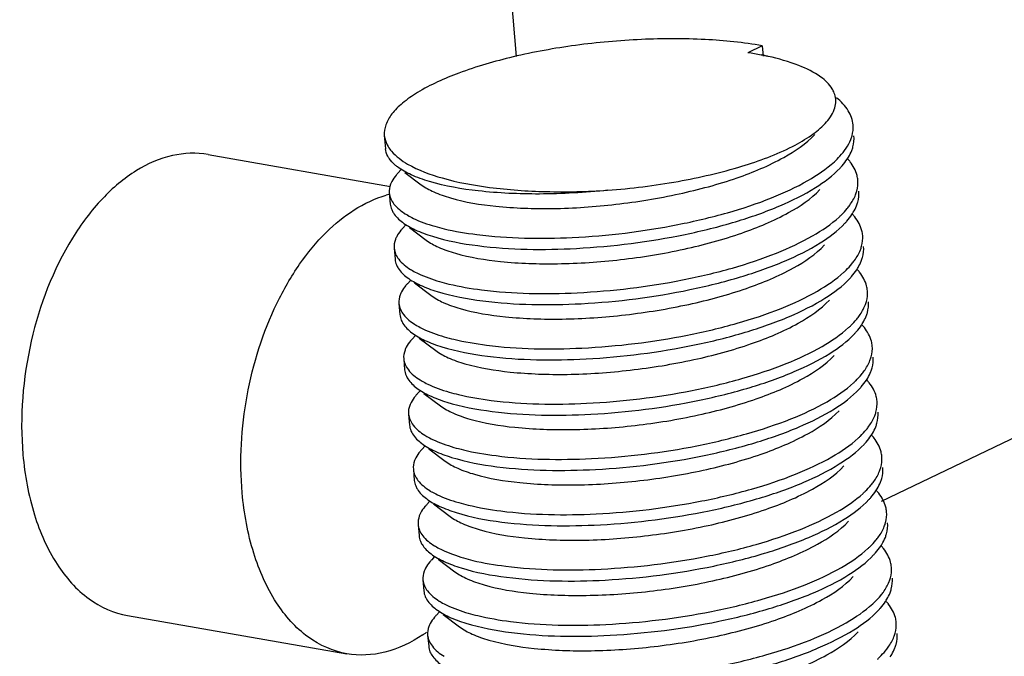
# Model space of a CAD drawing. Header units: millimetres. Extents: x -24622 to 2314, y -1603 to 2287.
# Tile 106 of 236: x -1942.17 to -1931.65, y 852.68 to 859.48. Entities that reach past the tile are written whole.
import ezdxf

# ---------------------------------------------------------------- set-up
doc = ezdxf.new("R2010")
doc.units = ezdxf.units.MM
doc.layers.add('02___PRT_ALL_AXES', color=7, linetype='Continuous')

msp = doc.modelspace()

# ---------------------------------------------------------------- linework, layer by layer
at = {"color": 7, "linetype": 'Continuous'}
for p, q in [((-1936.863, 859.087), (-1938.781, 881.297)), ((-1932.963, 854.336), (-1899.916, 870.203)), ((-1934.237, 859.202), (-1934.392, 859.128)), ((-1934.237, 859.202), (-1934.228, 859.09)), ((-1940.16, 858.04), (-1938.21, 857.699)), ((-1938.1, 857.875), (-1938.129, 857.844)), ((-1938.058, 857.849), (-1937.881, 857.717)), ((-1938.049, 857.284), (-1938.078, 857.254)), ((-1938.007, 857.259), (-1937.83, 857.126)), ((-1937.998, 856.693), (-1938.026, 856.663)), ((-1937.955, 856.668), (-1937.779, 856.536)), ((-1937.947, 856.103), (-1937.975, 856.072)), ((-1937.904, 856.077), (-1937.727, 855.945)), ((-1937.895, 855.512), (-1937.924, 855.482)), ((-1937.853, 855.487), (-1937.676, 855.354)), ((-1937.844, 854.922), (-1937.873, 854.891)), ((-1937.802, 854.896), (-1937.625, 854.764)), ((-1937.793, 854.331), (-1937.821, 854.3)), ((-1937.75, 854.306), (-1937.574, 854.173)), ((-1937.742, 853.74), (-1937.77, 853.71)), ((-1937.699, 853.715), (-1937.522, 853.582)), ((-1937.69, 853.15), (-1937.719, 853.119)), ((-1941.02, 853.114), (-1938.677, 852.705)), ((-1937.648, 853.124), (-1937.471, 852.992))]:
    msp.add_line(p, q, dxfattribs=at)
for centre, radius, start, end in [((-1934.925, 855.624), 3.544, 79.0125, 81.3591), ((-1934.862, 855.957), 3.206, 78.3205, 78.9855), ((-1934.83, 856.107), 3.052, 77.5693, 78.3212), ((-1933.701, 858.606), 0.25, 14.0818, 21.19), ((-1933.723, 857.626), 0.542, 38.5449, 42.7103), ((-1937.956, 856.544), 1.103, 104.3425, 105.7073), ((-1937.649, 858.045), 0.755, 238.142, 239.9995), ((-1933.672, 857.035), 0.542, 38.5449, 42.7103), ((-1937.598, 857.454), 0.755, 238.142, 239.9995), ((-1933.621, 856.444), 0.542, 38.5449, 42.7103), ((-1937.547, 856.863), 0.755, 238.142, 239.9995), ((-1933.57, 855.854), 0.542, 38.5449, 42.7103), ((-1937.495, 856.273), 0.755, 238.142, 239.9995), ((-1933.518, 855.263), 0.542, 38.5449, 42.7103), ((-1937.444, 855.682), 0.755, 238.142, 239.9995), ((-1933.467, 854.673), 0.542, 38.5449, 42.7103), ((-1937.393, 855.091), 0.755, 238.142, 239.9995), ((-1933.416, 854.082), 0.542, 38.5449, 42.7103), ((-1937.342, 854.501), 0.755, 238.142, 239.9995), ((-1933.365, 853.491), 0.542, 38.5449, 42.7103), ((-1937.29, 853.91), 0.755, 238.142, 239.9995), ((-1933.313, 852.901), 0.542, 38.5449, 42.7103), ((-1938.754, 854.238), 1.601, 303.7989, 305.0107), ((-1938.771, 854.263), 1.631, 305.0085, 305.4982)]:
    msp.add_arc(centre, radius, start, end, dxfattribs=at)
for points, start_tangent, end_tangent in [([(-1934.237, 859.202), (-1934.846, 859.268), (-1935.529, 859.269), (-1936.232, 859.206), (-1936.9, 859.083), (-1937.479, 858.91), (-1937.923, 858.701), (-1938.082, 858.588), (-1938.195, 858.473), (-1938.26, 858.357), (-1938.276, 858.243)], (-0.985088, 0.172054), (0.086283, -0.996271)), ([(-1933.612, 858.868), (-1933.847, 858.991), (-1934.174, 859.088)], (-0.807424, 0.589971), (-0.976545, 0.215315)), ([(-1933.468, 858.697), (-1933.49, 858.742), (-1933.612, 858.868)], (-0.360852, 0.932623), (-0.807424, 0.589971)), ([(-1933.565, 858.371), (-1933.468, 858.521), (-1933.458, 858.667)], (0.684555, 0.728961), (-0.242557, 0.970137)), ([(-1933.267, 858.357), (-1933.318, 858.507), (-1933.444, 858.647)], (-0.08614, 0.996283), (-0.772269, 0.635296)), ([(-1935.89, 857.658), (-1935.137, 857.753), (-1934.455, 857.915), (-1933.913, 858.127), (-1933.712, 858.247), (-1933.565, 858.371)], (0.997024, 0.077087), (0.684555, 0.728961)), ([(-1933.291, 858.201), (-1933.278, 858.24), (-1933.267, 858.357)], (0.364967, 0.931021), (-0.08614, 0.996283)), ([(-1938.276, 858.243), (-1938.271, 858.213), (-1938.235, 858.124)], (0.086283, -0.996271), (0.518672, -0.854973)), ([(-1937.881, 857.717), (-1937.748, 857.641), (-1937.568, 857.576), (-1937.085, 857.488), (-1936.477, 857.463), (-1935.802, 857.508), (-1935.124, 857.62), (-1934.506, 857.791), (-1934.007, 858.009), (-1933.674, 858.255)], (0.800164, -0.599781), (0.684836, 0.728697)), ([(-1933.467, 857.963), (-1933.408, 858.022), (-1933.291, 858.201)], (0.737009, 0.675882), (0.364967, 0.931021)), ([(-1933.281, 858.083), (-1933.268, 858.122), (-1933.257, 858.239)], (0.364967, 0.931021), (-0.08614, 0.996283)), ([(-1938.224, 857.997), (-1938.24, 858.023), (-1938.264, 858.102)], (-0.563776, 0.825928), (-0.086659, 0.996238)), ([(-1938.235, 858.124), (-1938.199, 858.075), (-1938.027, 857.938)], (0.518672, -0.854973), (0.865449, -0.500997)), ([(-1933.33, 857.99), (-1933.315, 858.013), (-1933.281, 858.083)], (0.55272, 0.833367), (0.364967, 0.931021)), ([(-1940.159, 858.039), (-1940.541, 858.029), (-1940.925, 857.868), (-1941.288, 857.568), (-1941.609, 857.146), (-1942.049, 856.046), (-1942.138, 854.834)], (-0.985064, 0.17219), (0.086441, -0.996257)), ([(-1938.134, 857.907), (-1938.162, 857.929), (-1938.224, 857.997)], (-0.799986, 0.600019), (-0.563776, 0.825928)), ([(-1933.406, 857.895), (-1933.384, 857.919), (-1933.33, 857.99)], (0.68457, 0.728947), (0.55272, 0.833367)), ([(-1935.89, 857.658), (-1936.619, 857.618), (-1937.273, 857.651), (-1937.794, 857.751), (-1937.989, 857.823), (-1938.134, 857.907)], (-0.994765, -0.102193), (-0.799986, 0.600019)), ([(-1938.027, 857.938), (-1937.657, 857.789), (-1937.152, 857.689), (-1936.548, 857.644), (-1935.89, 857.658)], (0.865449, -0.500997), (0.997918, 0.064499)), ([(-1937.287, 857.185), (-1936.267, 857.153), (-1935.14, 857.291), (-1934.609, 857.418), (-1934.137, 857.577), (-1933.75, 857.762), (-1933.467, 857.963)], (0.992026, -0.126034), (0.737009, 0.675882)), ([(-1937.277, 857.066), (-1936.223, 857.037), (-1935.062, 857.186), (-1934.522, 857.322), (-1934.049, 857.492), (-1933.67, 857.686), (-1933.406, 857.895)], (0.992026, -0.126034), (0.68457, 0.728947)), ([(-1933.216, 857.766), (-1933.224, 857.817), (-1933.3, 857.963)], (-0.08614, 0.996283), (-0.622496, 0.782623)), ([(-1938.129, 857.844), (-1938.149, 857.821), (-1938.195, 857.753)], (-0.684741, -0.728787), (-0.459261, -0.888301)), ([(-1933.24, 857.61), (-1933.227, 857.65), (-1933.216, 857.766)], (0.364967, 0.931021), (-0.08614, 0.996283)), ([(-1938.195, 857.753), (-1938.209, 857.722), (-1938.223, 857.63)], (-0.459261, -0.888301), (0.086059, -0.99629)), ([(-1937.83, 857.126), (-1937.697, 857.05), (-1937.517, 856.985), (-1937.034, 856.897), (-1936.426, 856.873), (-1935.751, 856.917), (-1935.073, 857.029), (-1934.455, 857.201), (-1933.956, 857.419), (-1933.622, 857.665)], (0.799736, -0.600352), (0.684441, 0.729068)), ([(-1939.795, 854.424), (-1939.742, 855.463), (-1939.424, 856.449), (-1939.181, 856.867), (-1938.897, 857.208), (-1938.255, 857.605)], (-0.086441, 0.996257), (0.962669, 0.270682)), ([(-1938.223, 857.63), (-1938.173, 857.511), (-1938.048, 857.403)], (0.086059, -0.99629), (0.849207, -0.52806)), ([(-1933.33, 857.462), (-1933.302, 857.499), (-1933.24, 857.61)], (0.636014, 0.771678), (0.364967, 0.931021)), ([(-1933.23, 857.492), (-1933.217, 857.532), (-1933.205, 857.648)], (0.364967, 0.931021), (-0.08614, 0.996283)), ([(-1938.212, 857.511), (-1938.197, 857.451)], (0.086059, -0.99629), (0.382203, -0.924078)), ([(-1938.197, 857.451), (-1938.179, 857.416), (-1938.083, 857.316)], (0.382203, -0.924078), (0.799807, -0.600258)), ([(-1933.416, 857.372), (-1933.392, 857.395), (-1933.33, 857.462)], (0.737009, 0.675882), (0.636014, 0.771678)), ([(-1933.279, 857.399), (-1933.264, 857.423), (-1933.23, 857.492)], (0.55272, 0.833367), (0.364967, 0.931021)), ([(-1938.027, 857.391), (-1937.966, 857.358), (-1937.737, 857.274)], (0.865879, -0.500254), (0.960587, -0.277978)), ([(-1937.236, 856.594), (-1936.216, 856.563), (-1935.088, 856.7), (-1934.557, 856.827), (-1934.086, 856.987), (-1933.699, 857.171), (-1933.416, 857.372)], (0.992026, -0.126034), (0.737009, 0.675882)), ([(-1933.354, 857.305), (-1933.333, 857.328), (-1933.279, 857.399)], (0.68457, 0.728947), (0.55272, 0.833367)), ([(-1933.164, 857.176), (-1933.173, 857.226), (-1933.248, 857.373)], (-0.08614, 0.996283), (-0.622496, 0.782623)), ([(-1938.078, 857.254), (-1938.098, 857.231), (-1938.144, 857.162)], (-0.684741, -0.728787), (-0.459261, -0.888301)), ([(-1938.083, 857.316), (-1937.946, 857.236), (-1937.763, 857.166), (-1937.277, 857.066)], (0.799807, -0.600258), (0.992026, -0.126034)), ([(-1937.737, 857.274), (-1937.636, 857.247), (-1937.287, 857.185)], (0.960587, -0.277978), (0.992026, -0.126034)), ([(-1937.225, 856.476), (-1936.172, 856.446), (-1935.011, 856.596), (-1934.47, 856.732), (-1933.998, 856.901), (-1933.619, 857.095), (-1933.354, 857.305)], (0.992026, -0.126034), (0.68457, 0.728947)), ([(-1938.144, 857.162), (-1938.158, 857.131), (-1938.171, 857.039)], (-0.459261, -0.888301), (0.086059, -0.99629)), ([(-1933.189, 857.02), (-1933.176, 857.059), (-1933.164, 857.176)], (0.364967, 0.931021), (-0.08614, 0.996283)), ([(-1938.171, 857.039), (-1938.122, 856.92), (-1937.996, 856.812)], (0.086059, -0.99629), (0.849207, -0.52806)), ([(-1937.779, 856.536), (-1937.646, 856.459), (-1937.466, 856.394), (-1936.982, 856.306), (-1936.375, 856.282), (-1935.7, 856.327), (-1935.022, 856.439), (-1934.404, 856.61), (-1933.904, 856.828), (-1933.571, 857.074)], (0.800164, -0.599781), (0.684833, 0.7287)), ([(-1933.179, 856.901), (-1933.165, 856.941), (-1933.154, 857.058)], (0.364967, 0.931021), (-0.08614, 0.996283)), ([(-1938.161, 856.921), (-1938.146, 856.861)], (0.086059, -0.99629), (0.382203, -0.924078)), ([(-1933.279, 856.872), (-1933.25, 856.909), (-1933.189, 857.02)], (0.636014, 0.771678), (0.364967, 0.931021)), ([(-1938.146, 856.861), (-1938.128, 856.825), (-1938.032, 856.725)], (0.382203, -0.924078), (0.799807, -0.600258)), ([(-1933.365, 856.782), (-1933.341, 856.804), (-1933.279, 856.872)], (0.737009, 0.675882), (0.636014, 0.771678)), ([(-1933.227, 856.809), (-1933.213, 856.832), (-1933.179, 856.901)], (0.55272, 0.833367), (0.364967, 0.931021)), ([(-1938.032, 856.725), (-1937.894, 856.645), (-1937.712, 856.576), (-1937.225, 856.476)], (0.799807, -0.600258), (0.992026, -0.126034)), ([(-1937.975, 856.8), (-1937.914, 856.768), (-1937.686, 856.683)], (0.865879, -0.500254), (0.960587, -0.277978)), ([(-1937.184, 856.003), (-1936.165, 855.972), (-1935.037, 856.11), (-1934.506, 856.237), (-1934.035, 856.396), (-1933.647, 856.581), (-1933.365, 856.782)], (0.992026, -0.126034), (0.737009, 0.675882)), ([(-1937.174, 855.885), (-1936.12, 855.856), (-1934.96, 856.005), (-1934.419, 856.141), (-1933.946, 856.31), (-1933.567, 856.505), (-1933.303, 856.714)], (0.992026, -0.126034), (0.68457, 0.728947)), ([(-1933.303, 856.714), (-1933.282, 856.738), (-1933.227, 856.809)], (0.68457, 0.728947), (0.55272, 0.833367)), ([(-1933.113, 856.585), (-1933.122, 856.636), (-1933.197, 856.782)], (-0.08614, 0.996283), (-0.622496, 0.782623)), ([(-1938.026, 856.663), (-1938.047, 856.64), (-1938.093, 856.572)], (-0.684741, -0.728787), (-0.459261, -0.888301)), ([(-1937.686, 856.683), (-1937.585, 856.656), (-1937.236, 856.594)], (0.960587, -0.277978), (0.992026, -0.126034)), ([(-1938.093, 856.572), (-1938.107, 856.541), (-1938.12, 856.448)], (-0.459261, -0.888301), (0.086059, -0.99629)), ([(-1933.138, 856.429), (-1933.124, 856.468), (-1933.113, 856.585)], (0.364967, 0.931021), (-0.08614, 0.996283)), ([(-1938.12, 856.448), (-1938.071, 856.33), (-1937.945, 856.222)], (0.086059, -0.99629), (0.849207, -0.52806)), ([(-1937.727, 855.945), (-1937.594, 855.869), (-1937.414, 855.804), (-1936.931, 855.716), (-1936.323, 855.691), (-1935.649, 855.736), (-1934.97, 855.848), (-1934.352, 856.019), (-1933.853, 856.237), (-1933.52, 856.484)], (0.799736, -0.600352), (0.684441, 0.729068)), ([(-1933.228, 856.281), (-1933.199, 856.318), (-1933.138, 856.429)], (0.636014, 0.771678), (0.364967, 0.931021)), ([(-1933.127, 856.311), (-1933.114, 856.35), (-1933.103, 856.467)], (0.364967, 0.931021), (-0.08614, 0.996283)), ([(-1938.11, 856.33), (-1938.095, 856.27)], (0.086059, -0.99629), (0.382203, -0.924078)), ([(-1933.176, 856.218), (-1933.162, 856.241), (-1933.127, 856.311)], (0.55272, 0.833367), (0.364967, 0.931021)), ([(-1938.095, 856.27), (-1938.077, 856.235), (-1937.981, 856.135)], (0.382203, -0.924078), (0.799807, -0.600258)), ([(-1937.924, 856.209), (-1937.863, 856.177), (-1937.635, 856.092)], (0.865879, -0.500254), (0.960587, -0.277978)), ([(-1937.133, 855.413), (-1936.114, 855.382), (-1934.986, 855.519), (-1934.455, 855.646), (-1933.983, 855.806), (-1933.596, 855.99), (-1933.314, 856.191)], (0.992026, -0.126034), (0.737009, 0.675882)), ([(-1933.314, 856.191), (-1933.29, 856.213), (-1933.228, 856.281)], (0.737009, 0.675882), (0.636014, 0.771678)), ([(-1933.252, 856.124), (-1933.231, 856.147), (-1933.176, 856.218)], (0.68457, 0.728947), (0.55272, 0.833367)), ([(-1933.062, 855.995), (-1933.071, 856.045), (-1933.146, 856.191)], (-0.08614, 0.996283), (-0.622496, 0.782623)), ([(-1937.981, 856.135), (-1937.843, 856.054), (-1937.66, 855.985), (-1937.174, 855.885)], (0.799807, -0.600258), (0.992026, -0.126034)), ([(-1937.635, 856.092), (-1937.534, 856.066), (-1937.184, 856.003)], (0.960587, -0.277978), (0.992026, -0.126034)), ([(-1937.123, 855.295), (-1936.069, 855.265), (-1934.908, 855.415), (-1934.368, 855.551), (-1933.895, 855.72), (-1933.516, 855.914), (-1933.252, 856.124)], (0.992026, -0.126034), (0.68457, 0.728947)), ([(-1938.042, 855.981), (-1938.055, 855.95), (-1938.069, 855.858)], (-0.459261, -0.888301), (0.086059, -0.99629)), ([(-1937.975, 856.072), (-1937.995, 856.05), (-1938.042, 855.981)], (-0.684741, -0.728787), (-0.459261, -0.888301)), ([(-1933.086, 855.838), (-1933.073, 855.878), (-1933.062, 855.995)], (0.364967, 0.931021), (-0.08614, 0.996283)), ([(-1937.676, 855.354), (-1937.543, 855.278), (-1937.363, 855.213), (-1936.88, 855.125), (-1936.272, 855.101), (-1935.597, 855.145), (-1934.919, 855.257), (-1934.301, 855.429), (-1933.802, 855.647), (-1933.469, 855.893)], (0.800164, -0.599781), (0.684836, 0.728697)), ([(-1933.076, 855.72), (-1933.063, 855.76), (-1933.052, 855.876)], (0.364967, 0.931021), (-0.08614, 0.996283)), ([(-1938.069, 855.858), (-1938.019, 855.739), (-1937.894, 855.631)], (0.086059, -0.99629), (0.849207, -0.52806)), ([(-1933.176, 855.69), (-1933.148, 855.727), (-1933.086, 855.838)], (0.636014, 0.771678), (0.364967, 0.931021)), ([(-1938.059, 855.74), (-1938.044, 855.68)], (0.086059, -0.99629), (0.382203, -0.924078)), ([(-1938.044, 855.68), (-1938.025, 855.644), (-1937.929, 855.544)], (0.382203, -0.924078), (0.799807, -0.600258)), ([(-1933.262, 855.6), (-1933.239, 855.623), (-1933.176, 855.69)], (0.737009, 0.675882), (0.636014, 0.771678)), ([(-1933.125, 855.628), (-1933.11, 855.651), (-1933.076, 855.72)], (0.55272, 0.833367), (0.364967, 0.931021)), ([(-1937.873, 855.619), (-1937.812, 855.587), (-1937.584, 855.502)], (0.865879, -0.500254), (0.960587, -0.277978)), ([(-1937.082, 854.822), (-1936.062, 854.791), (-1934.935, 854.928), (-1934.404, 855.056), (-1933.932, 855.215), (-1933.545, 855.399), (-1933.262, 855.6)], (0.992026, -0.126034), (0.737009, 0.675882)), ([(-1933.201, 855.533), (-1933.179, 855.557), (-1933.125, 855.628)], (0.68457, 0.728947), (0.55272, 0.833367)), ([(-1933.011, 855.404), (-1933.019, 855.455), (-1933.095, 855.601)], (-0.08614, 0.996283), (-0.622496, 0.782623)), ([(-1937.924, 855.482), (-1937.944, 855.459), (-1937.99, 855.391)], (-0.684741, -0.728787), (-0.459261, -0.888301)), ([(-1937.929, 855.544), (-1937.792, 855.464), (-1937.609, 855.394), (-1937.123, 855.295)], (0.799807, -0.600258), (0.992026, -0.126034)), ([(-1937.584, 855.502), (-1937.482, 855.475), (-1937.133, 855.413)], (0.960587, -0.277978), (0.992026, -0.126034)), ([(-1937.072, 854.704), (-1936.018, 854.675), (-1934.857, 854.824), (-1934.317, 854.96), (-1933.844, 855.129), (-1933.465, 855.323), (-1933.201, 855.533)], (0.992026, -0.126034), (0.68457, 0.728947)), ([(-1937.99, 855.391), (-1938.004, 855.359), (-1938.018, 855.267)], (-0.459261, -0.888301), (0.086059, -0.99629)), ([(-1933.035, 855.248), (-1933.022, 855.287), (-1933.011, 855.404)], (0.364967, 0.931021), (-0.08614, 0.996283)), ([(-1938.018, 855.267), (-1937.968, 855.148), (-1937.843, 855.041)], (0.086059, -0.99629), (0.849207, -0.52806)), ([(-1937.625, 854.764), (-1937.492, 854.687), (-1937.312, 854.623), (-1936.829, 854.534), (-1936.221, 854.51), (-1935.546, 854.555), (-1934.868, 854.667), (-1934.25, 854.838), (-1933.751, 855.056), (-1933.417, 855.302)], (0.799736, -0.600352), (0.684441, 0.729068)), ([(-1933.125, 855.1), (-1933.097, 855.137), (-1933.035, 855.248)], (0.636014, 0.771678), (0.364967, 0.931021)), ([(-1933.025, 855.13), (-1933.012, 855.169), (-1933, 855.286)], (0.364967, 0.931021), (-0.08614, 0.996283)), ([(-1938.007, 855.149), (-1937.992, 855.089)], (0.086059, -0.99629), (0.382203, -0.924078)), ([(-1937.992, 855.089), (-1937.974, 855.054), (-1937.878, 854.954)], (0.382203, -0.924078), (0.799807, -0.600258)), ([(-1937.822, 855.028), (-1937.761, 854.996), (-1937.532, 854.911)], (0.865879, -0.500254), (0.960587, -0.277978)), ([(-1933.211, 855.01), (-1933.188, 855.032), (-1933.125, 855.1)], (0.737009, 0.675882), (0.636014, 0.771678)), ([(-1933.149, 854.942), (-1933.128, 854.966), (-1933.074, 855.037)], (0.68457, 0.728947), (0.55272, 0.833367)), ([(-1933.074, 855.037), (-1933.059, 855.06), (-1933.025, 855.13)], (0.55272, 0.833367), (0.364967, 0.931021)), ([(-1937.878, 854.954), (-1937.741, 854.873), (-1937.558, 854.804), (-1937.072, 854.704)], (0.799807, -0.600258), (0.992026, -0.126034)), ([(-1937.031, 854.231), (-1936.011, 854.2), (-1934.883, 854.338), (-1934.352, 854.465), (-1933.881, 854.624), (-1933.494, 854.809), (-1933.211, 855.01)], (0.992026, -0.126034), (0.737009, 0.675882)), ([(-1937.02, 854.113), (-1935.967, 854.084), (-1934.806, 854.233), (-1934.265, 854.369), (-1933.793, 854.538), (-1933.414, 854.733), (-1933.149, 854.942)], (0.992026, -0.126034), (0.68457, 0.728947)), ([(-1932.959, 854.813), (-1932.968, 854.864), (-1933.043, 855.01)], (-0.08614, 0.996283), (-0.622496, 0.782623)), ([(-1942.138, 854.834), (-1942.014, 854.189), (-1941.772, 853.661), (-1941.431, 853.292), (-1941.02, 853.114)], (0.086441, -0.996257), (0.985064, -0.17219)), ([(-1937.873, 854.891), (-1937.893, 854.868), (-1937.939, 854.8)], (-0.684741, -0.728787), (-0.459261, -0.888301)), ([(-1937.532, 854.911), (-1937.431, 854.884), (-1937.082, 854.822)], (0.960587, -0.277978), (0.992026, -0.126034)), ([(-1937.939, 854.8), (-1937.953, 854.769), (-1937.966, 854.676)], (-0.459261, -0.888301), (0.086059, -0.99629)), ([(-1937.574, 854.173), (-1937.441, 854.097), (-1937.261, 854.032), (-1936.777, 853.944), (-1936.17, 853.919), (-1935.495, 853.964), (-1934.817, 854.076), (-1934.199, 854.248), (-1933.7, 854.465), (-1933.366, 854.712)], (0.800164, -0.599781), (0.684833, 0.7287)), ([(-1932.984, 854.657), (-1932.971, 854.696), (-1932.959, 854.813)], (0.364967, 0.931021), (-0.08614, 0.996283)), ([(-1937.966, 854.676), (-1937.917, 854.558), (-1937.791, 854.45)], (0.086059, -0.99629), (0.849207, -0.52806)), ([(-1933.074, 854.509), (-1933.045, 854.546), (-1932.984, 854.657)], (0.636014, 0.771678), (0.364967, 0.931021)), ([(-1932.974, 854.539), (-1932.96, 854.578), (-1932.949, 854.695)], (0.364967, 0.931021), (-0.08614, 0.996283)), ([(-1937.956, 854.558), (-1937.941, 854.498)], (0.086059, -0.99629), (0.382203, -0.924078)), ([(-1933.16, 854.419), (-1933.136, 854.442), (-1933.074, 854.509)], (0.737009, 0.675882), (0.636014, 0.771678)), ([(-1933.022, 854.446), (-1933.008, 854.469), (-1932.974, 854.539)], (0.55272, 0.833367), (0.364967, 0.931021)), ([(-1938.677, 852.705), (-1939.088, 852.883), (-1939.429, 853.251), (-1939.671, 853.78), (-1939.795, 854.424)], (-0.985063, 0.172192), (-0.086441, 0.996257)), ([(-1937.941, 854.498), (-1937.923, 854.463), (-1937.827, 854.363)], (0.382203, -0.924078), (0.799807, -0.600258)), ([(-1937.77, 854.437), (-1937.709, 854.405), (-1937.481, 854.32)], (0.865879, -0.500254), (0.960587, -0.277978)), ([(-1936.979, 853.641), (-1935.96, 853.61), (-1934.832, 853.747), (-1934.301, 853.874), (-1933.83, 854.034), (-1933.443, 854.218), (-1933.16, 854.419)], (0.992026, -0.126034), (0.737009, 0.675882)), ([(-1933.098, 854.352), (-1933.077, 854.375), (-1933.022, 854.446)], (0.68457, 0.728947), (0.55272, 0.833367)), ([(-1932.908, 854.223), (-1932.917, 854.273), (-1932.992, 854.42)], (-0.08614, 0.996283), (-0.622496, 0.782623)), ([(-1937.821, 854.3), (-1937.842, 854.278), (-1937.888, 854.209)], (-0.684741, -0.728787), (-0.459261, -0.888301)), ([(-1937.827, 854.363), (-1937.689, 854.283), (-1937.507, 854.213), (-1937.02, 854.113)], (0.799807, -0.600258), (0.992026, -0.126034)), ([(-1937.481, 854.32), (-1937.38, 854.294), (-1937.031, 854.231)], (0.960587, -0.277978), (0.992026, -0.126034)), ([(-1936.969, 853.523), (-1935.915, 853.493), (-1934.755, 853.643), (-1934.214, 853.779), (-1933.741, 853.948), (-1933.362, 854.142), (-1933.098, 854.352)], (0.992026, -0.126034), (0.68457, 0.728947)), ([(-1937.888, 854.209), (-1937.902, 854.178), (-1937.915, 854.086)], (-0.459261, -0.888301), (0.086059, -0.99629)), ([(-1932.933, 854.066), (-1932.919, 854.106), (-1932.908, 854.223)], (0.364967, 0.931021), (-0.08614, 0.996283)), ([(-1937.915, 854.086), (-1937.866, 853.967), (-1937.74, 853.859)], (0.086059, -0.99629), (0.849207, -0.52806)), ([(-1937.522, 853.582), (-1937.389, 853.506), (-1937.209, 853.441), (-1936.726, 853.353), (-1936.118, 853.329), (-1935.444, 853.373), (-1934.765, 853.485), (-1934.147, 853.657), (-1933.648, 853.875), (-1933.315, 854.121)], (0.799736, -0.600352), (0.684441, 0.729068)), ([(-1932.922, 853.948), (-1932.909, 853.988), (-1932.898, 854.105)], (0.364967, 0.931021), (-0.08614, 0.996283)), ([(-1933.023, 853.918), (-1932.994, 853.955), (-1932.933, 854.066)], (0.636014, 0.771678), (0.364967, 0.931021)), ([(-1937.905, 853.968), (-1937.89, 853.908)], (0.086059, -0.99629), (0.382203, -0.924078)), ([(-1937.89, 853.908), (-1937.872, 853.872), (-1937.776, 853.772)], (0.382203, -0.924078), (0.799807, -0.600258)), ([(-1933.109, 853.829), (-1933.085, 853.851), (-1933.023, 853.918)], (0.737009, 0.675882), (0.636014, 0.771678)), ([(-1932.971, 853.856), (-1932.957, 853.879), (-1932.922, 853.948)], (0.55272, 0.833367), (0.364967, 0.931021)), ([(-1937.776, 853.772), (-1937.638, 853.692), (-1937.455, 853.622), (-1936.969, 853.523)], (0.799807, -0.600258), (0.992026, -0.126034)), ([(-1937.719, 853.847), (-1937.658, 853.815), (-1937.43, 853.73)], (0.865879, -0.500254), (0.960587, -0.277978)), ([(-1936.928, 853.05), (-1935.909, 853.019), (-1934.781, 853.157), (-1934.25, 853.284), (-1933.778, 853.443), (-1933.391, 853.628), (-1933.109, 853.829)], (0.992026, -0.126034), (0.737009, 0.675882)), ([(-1933.047, 853.761), (-1933.026, 853.785), (-1932.971, 853.856)], (0.68457, 0.728947), (0.55272, 0.833367)), ([(-1932.857, 853.632), (-1932.866, 853.683), (-1932.941, 853.829)], (-0.08614, 0.996283), (-0.622496, 0.782623)), ([(-1937.77, 853.71), (-1937.79, 853.687), (-1937.837, 853.619)], (-0.684741, -0.728787), (-0.459261, -0.888301)), ([(-1937.43, 853.73), (-1937.329, 853.703), (-1936.979, 853.641)], (0.960587, -0.277978), (0.992026, -0.126034)), ([(-1936.918, 852.932), (-1935.864, 852.903), (-1934.703, 853.052), (-1934.163, 853.188), (-1933.69, 853.357), (-1933.311, 853.551), (-1933.047, 853.761)], (0.992026, -0.126034), (0.68457, 0.728947)), ([(-1937.837, 853.619), (-1937.85, 853.587), (-1937.864, 853.495)], (-0.459261, -0.888301), (0.086059, -0.99629)), ([(-1932.881, 853.476), (-1932.868, 853.515), (-1932.857, 853.632)], (0.364967, 0.931021), (-0.08614, 0.996283)), ([(-1937.864, 853.495), (-1937.814, 853.376), (-1937.689, 853.269)], (0.086059, -0.99629), (0.849207, -0.52806)), ([(-1937.471, 852.992), (-1937.338, 852.916), (-1937.158, 852.851), (-1936.675, 852.763), (-1936.067, 852.738), (-1935.392, 852.783), (-1934.714, 852.895), (-1934.096, 853.066), (-1933.597, 853.284), (-1933.264, 853.53)], (0.800164, -0.599781), (0.684836, 0.728697)), ([(-1932.971, 853.328), (-1932.943, 853.365), (-1932.881, 853.476)], (0.636014, 0.771678), (0.364967, 0.931021)), ([(-1932.871, 853.358), (-1932.858, 853.397), (-1932.847, 853.514)], (0.364967, 0.931021), (-0.08614, 0.996283)), ([(-1937.854, 853.377), (-1937.839, 853.317)], (0.086059, -0.99629), (0.382203, -0.924078)), ([(-1932.92, 853.265), (-1932.905, 853.288), (-1932.871, 853.358)], (0.55272, 0.833367), (0.364967, 0.931021)), ([(-1937.839, 853.317), (-1937.82, 853.282), (-1937.724, 853.182)], (0.382203, -0.924078), (0.799807, -0.600258)), ([(-1937.668, 853.256), (-1937.607, 853.224), (-1937.379, 853.139)], (0.865879, -0.500254), (0.960587, -0.277978)), ([(-1936.877, 852.46), (-1935.857, 852.428), (-1934.73, 852.566), (-1934.199, 852.693), (-1933.727, 852.852), (-1933.34, 853.037), (-1933.057, 853.238)], (0.992026, -0.126034), (0.737009, 0.675882)), ([(-1933.057, 853.238), (-1933.034, 853.26), (-1932.971, 853.328)], (0.737009, 0.675882), (0.636014, 0.771678)), ([(-1932.996, 853.17), (-1932.974, 853.194), (-1932.92, 853.265)], (0.68457, 0.728947), (0.55272, 0.833367)), ([(-1932.806, 853.041), (-1932.814, 853.092), (-1932.89, 853.238)], (-0.08614, 0.996283), (-0.622496, 0.782623)), ([(-1937.724, 853.182), (-1937.587, 853.101), (-1937.404, 853.032), (-1936.918, 852.932)], (0.799807, -0.600258), (0.992026, -0.126034)), ([(-1937.379, 853.139), (-1937.278, 853.113), (-1936.928, 853.05)], (0.960587, -0.277978), (0.992026, -0.126034)), ([(-1936.867, 852.341), (-1935.813, 852.312), (-1934.652, 852.461), (-1934.112, 852.597), (-1933.639, 852.767), (-1933.26, 852.961), (-1932.996, 853.17)], (0.992026, -0.126034), (0.68457, 0.728947)), ([(-1937.785, 853.028), (-1937.799, 852.997), (-1937.813, 852.905)], (-0.459261, -0.888301), (0.086059, -0.99629)), ([(-1937.719, 853.119), (-1937.739, 853.096), (-1937.785, 853.028)], (-0.684741, -0.728787), (-0.459261, -0.888301)), ([(-1932.83, 852.885), (-1932.817, 852.925), (-1932.806, 853.041)], (0.364967, 0.931021), (-0.08614, 0.996283)), ([(-1937.42, 852.401), (-1937.287, 852.325), (-1937.107, 852.26), (-1936.624, 852.172), (-1936.016, 852.148), (-1935.341, 852.192), (-1934.663, 852.304), (-1934.045, 852.476), (-1933.546, 852.694), (-1933.212, 852.94)], (0.799736, -0.600352), (0.684441, 0.729068)), ([(-1932.82, 852.767), (-1932.807, 852.806), (-1932.795, 852.923)], (0.364967, 0.931021), (-0.08614, 0.996283)), ([(-1937.863, 852.908), (-1938.271, 852.722), (-1938.677, 852.705)], (-0.831021, -0.556241), (-0.985063, 0.172192)), ([(-1937.813, 852.905), (-1937.763, 852.786), (-1937.638, 852.678)], (0.086059, -0.99629), (0.849207, -0.52806)), ([(-1932.92, 852.737), (-1932.892, 852.774), (-1932.83, 852.885)], (0.636014, 0.771678), (0.364967, 0.931021)), ([(-1937.802, 852.786), (-1937.788, 852.726)], (0.086059, -0.99629), (0.382203, -0.924078)), ([(-1937.788, 852.726), (-1937.769, 852.691), (-1937.673, 852.591)], (0.382203, -0.924078), (0.799807, -0.600258)), ([(-1933.006, 852.647), (-1932.983, 852.67), (-1932.92, 852.737)], (0.737009, 0.675882), (0.636014, 0.771678)), ([(-1932.869, 852.674), (-1932.854, 852.698), (-1932.82, 852.767)], (0.55272, 0.833367), (0.364967, 0.931021))]:
    msp.add_spline(points, degree=3, dxfattribs=dict(at, start_tangent=start_tangent, end_tangent=end_tangent))
at = {"layer": '02___PRT_ALL_AXES', "color": 7, "linetype": 'Continuous'}
for p, q in [((-1938.276, 858.243), (-1938.264, 858.102)), ((-1938.223, 857.63), (-1938.212, 857.511)), ((-1938.171, 857.039), (-1938.161, 856.921)), ((-1938.12, 856.448), (-1938.11, 856.33)), ((-1938.069, 855.858), (-1938.059, 855.74)), ((-1938.018, 855.267), (-1938.007, 855.149)), ((-1937.966, 854.676), (-1937.956, 854.558)), ((-1937.915, 854.086), (-1937.905, 853.968)), ((-1937.864, 853.495), (-1937.854, 853.377)), ((-1937.813, 852.905), (-1937.802, 852.786))]:
    msp.add_line(p, q, dxfattribs=at)

doc.saveas('drawing.dxf')
